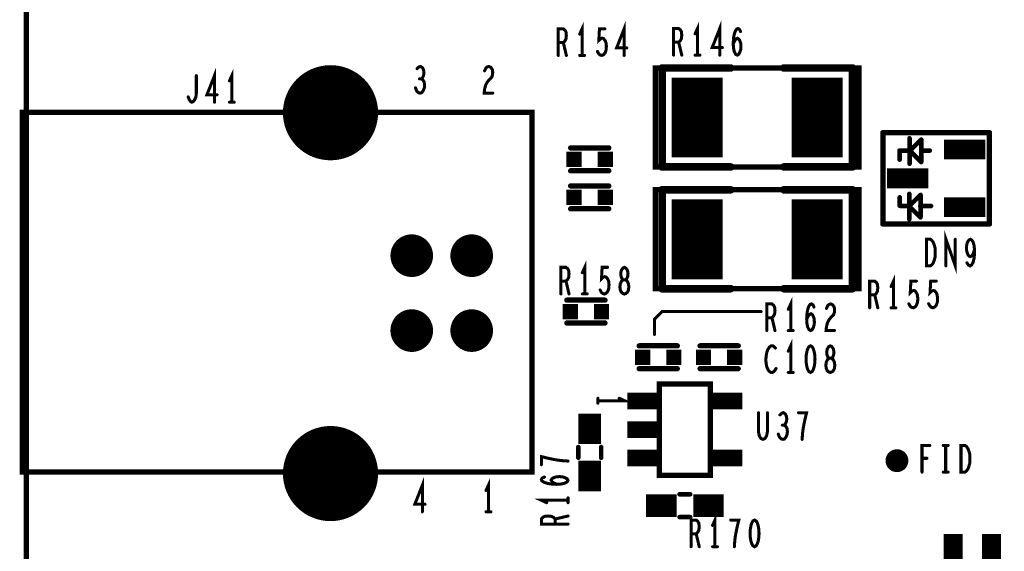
# Model space of a CAD drawing. Extents: x -0.18 to 8.86, y -3.29 to 6.3.
# Tile 4 of 69: x -0.01 to 1.28, y 0.94 to 1.63. Entities that reach past the tile are written whole.
import ezdxf

# ---------------------------------------------------------------- set-up
doc = ezdxf.new("R2010")
doc.units = 0
doc.layers.get('0').update_dxf_attribs({"color": 3, "linetype": 'CONTINUOUS'})

# ---------------------------------------------------------------- blocks, each defined once
blk = doc.blocks.new('PAD_S1')
at = {"const_width": 1}
blk.add_lwpolyline([(-0.5, 0), (0.5, 0)], dxfattribs=at)
blk = doc.blocks.new('PAD_R1')
at = {"const_width": 0.5}
blk.add_lwpolyline([(0.25, 0, 1), (-0.25, 0, 1)], format="xyb", close=True, dxfattribs=at)

msp = doc.modelspace()

# ---------------------------------------------------------------- linework, layer by layer
for points, const_width in [([(0, 0), (0, 6.29921), (8.85827, 6.29921), (8.85827, 0)], 0.007), ([(0.82614, 1.44), (0.82614, 1.57), (1.09386, 1.57), (1.09386, 1.44)], 0.007), ([(0.39996, 1.51161), (-0.00515, 1.51161), (-0.00515, 1.03917), (0.66414, 1.03917), (0.66414, 1.51161), (0.39996, 1.51161), (-0.00515, 1.51161), (-0.00515, 1.03917), (0.66414, 1.03917), (0.66414, 1.51161)], 0.007), ([(0.82614, 1.28), (0.82614, 1.41), (1.09386, 1.41), (1.09386, 1.28)], 0.007), ([(1.18213, 1.31), (1.18213, 1.345), (1.18747, 1.345), (1.1896, 1.34325), (1.1912, 1.34092), (1.19253, 1.33742), (1.1936, 1.33333), (1.19387, 1.3275), (1.1936, 1.32167), (1.19253, 1.31758), (1.1912, 1.31408), (1.1896, 1.31175), (1.18747, 1.31)], 0.004), ([(0.7855, 1.27313), (0.78737, 1.27371), (0.7895, 1.27546), (0.79083, 1.27838), (0.79137, 1.28246), (0.79083, 1.28655), (0.78923, 1.29005), (0.78683, 1.2918), (0.78417, 1.2918), (0.78257, 1.29296), (0.78123, 1.29588), (0.7807, 1.29996), (0.7815, 1.30405), (0.78337, 1.30696), (0.7855, 1.30813), (0.78763, 1.30696), (0.7895, 1.30405), (0.7903, 1.29996), (0.78977, 1.29588), (0.78843, 1.29296), (0.78683, 1.2918), (0.78417, 1.2918), (0.78177, 1.29005), (0.78017, 1.28655), (0.77963, 1.28246), (0.78017, 1.27838), (0.7815, 1.27546), (0.78363, 1.27371)], 0.004), ([(1.03, 1.205), (1.02787, 1.20383), (1.02627, 1.20092), (1.0252, 1.19742), (1.0244, 1.19275), (1.02413, 1.1875), (1.0244, 1.18225), (1.0252, 1.17758), (1.02627, 1.17408), (1.02787, 1.17117), (1.03, 1.17), (1.03213, 1.17117), (1.03373, 1.17408), (1.0348, 1.17758), (1.0356, 1.18225), (1.03587, 1.1875), (1.0356, 1.19275), (1.0348, 1.19742), (1.03373, 1.20092), (1.03213, 1.20383)], 0.004), ([(1.056, 1.17), (1.05787, 1.17058), (1.06, 1.17233), (1.06133, 1.17525), (1.06187, 1.17933), (1.06133, 1.18342), (1.05973, 1.18692), (1.05733, 1.18867), (1.05467, 1.18867), (1.05307, 1.18983), (1.05173, 1.19275), (1.0512, 1.19683), (1.052, 1.20092), (1.05387, 1.20383), (1.056, 1.205), (1.05813, 1.20383), (1.06, 1.20092), (1.0608, 1.19683), (1.06027, 1.19275), (1.05893, 1.18983), (1.05733, 1.18867), (1.05467, 1.18867), (1.05227, 1.18692), (1.05067, 1.18342), (1.05013, 1.17933), (1.05067, 1.17525), (1.052, 1.17233), (1.05413, 1.17058)], 0.004), ([(0.8984, 1.155), (0.8316, 1.155), (0.8316, 1.035), (0.8984, 1.035), (0.8984, 1.155), (0.8316, 1.155), (0.8316, 1.035), (0.8984, 1.035)], 0.007), ([(1.22763, 1.03913), (1.22763, 1.07413), (1.23297, 1.07413), (1.2351, 1.07238), (1.2367, 1.07005), (1.23803, 1.06655), (1.2391, 1.06246), (1.23937, 1.05663), (1.2391, 1.0508), (1.23803, 1.04671), (1.2367, 1.04321), (1.2351, 1.04088), (1.23297, 1.03913)], 0.004), ([(0.9565, 0.97613), (0.95437, 0.97496), (0.95277, 0.97205), (0.9517, 0.96855), (0.9509, 0.96388), (0.95063, 0.95863), (0.9509, 0.95338), (0.9517, 0.94871), (0.95277, 0.94521), (0.95437, 0.9423), (0.9565, 0.94113), (0.95863, 0.9423), (0.96023, 0.94521), (0.9613, 0.94871), (0.9621, 0.95338), (0.96237, 0.95863), (0.9621, 0.96388), (0.9613, 0.96855), (0.96023, 0.97205), (0.95863, 0.97496)], 0.004)]:
    msp.add_lwpolyline(points, close=True, dxfattribs=dict(const_width=const_width))
for points, const_width in [([(0.73, 1.5865), (0.73, 1.6215), (0.7268, 1.6145)], 0.004), ([(0.7852, 1.5865), (0.7852, 1.6215), (0.77533, 1.59642), (0.78867, 1.59642)], 0.004), ([(0.88155, 1.58686), (0.88155, 1.62186), (0.87835, 1.61486)], 0.004), ([(0.91075, 1.58686), (0.91075, 1.62186), (0.90088, 1.59677), (0.91422, 1.59677)], 0.004), ([(0.69867, 1.5865), (0.69867, 1.6215), (0.70533, 1.6215), (0.70747, 1.61975), (0.7088, 1.61742), (0.70933, 1.61275), (0.7088, 1.60808), (0.7072, 1.60517), (0.70533, 1.60342), (0.69867, 1.60342)], 0.004), ([(0.75013, 1.59175), (0.75173, 1.58883), (0.7536, 1.58708), (0.756, 1.5865), (0.7584, 1.58767), (0.76027, 1.59), (0.7616, 1.59408), (0.76187, 1.59875), (0.76133, 1.60342), (0.76, 1.60633), (0.75813, 1.60867), (0.75627, 1.60925), (0.7544, 1.60867), (0.752, 1.60633), (0.7528, 1.6215), (0.76, 1.6215)], 0.004), ([(0.85022, 1.58686), (0.85022, 1.62186), (0.85688, 1.62186), (0.85902, 1.62011), (0.86035, 1.61777), (0.86088, 1.61311), (0.86035, 1.60844), (0.85875, 1.60552), (0.85688, 1.60377), (0.85022, 1.60377)], 0.004), ([(0.92848, 1.60144), (0.93035, 1.60552), (0.93195, 1.60786), (0.93408, 1.60902), (0.93595, 1.60786), (0.93728, 1.60552), (0.93835, 1.60202), (0.93862, 1.59794), (0.93835, 1.59444), (0.93728, 1.59094), (0.93568, 1.58802), (0.93382, 1.58686), (0.93168, 1.58802), (0.92982, 1.59152), (0.92875, 1.59677), (0.92848, 1.60261), (0.92902, 1.61019), (0.92982, 1.61428), (0.93115, 1.61836), (0.93302, 1.62127), (0.93488, 1.62186), (0.93675, 1.62069), (0.93808, 1.61777)], 0.004), ([(0.70533, 1.60342), (0.70933, 1.5865)], 0.004), ([(0.85688, 1.60377), (0.86088, 1.58686)], 0.004), ([(0.88126, 1.4525), (0.88126, 1.5575)], 0.067), ([(1.03874, 1.4525), (1.03874, 1.5575)], 0.067), ([(0.7268, 1.5865), (0.7332, 1.5865)], 0.004), ([(0.87835, 1.58686), (0.88475, 1.58686)], 0.004), ([(0.2472, 1.525), (0.2472, 1.56), (0.23733, 1.53492), (0.25067, 1.53492)], 0.004), ([(0.27, 1.525), (0.27, 1.56), (0.2668, 1.553)], 0.004), ([(0.51887, 1.55567), (0.52047, 1.55742), (0.5218, 1.56033), (0.52233, 1.56383), (0.5218, 1.56733), (0.52047, 1.57025), (0.51807, 1.572), (0.51567, 1.57142), (0.51327, 1.56908)], 0.004), ([(0.60193, 1.56617), (0.60353, 1.56967), (0.6054, 1.57142), (0.60753, 1.572), (0.6102, 1.57083), (0.61207, 1.56792), (0.6126, 1.56442), (0.61233, 1.56092), (0.61127, 1.558), (0.60593, 1.55217), (0.60353, 1.54808), (0.60193, 1.54225), (0.6014, 1.537), (0.6126, 1.537)], 0.004), ([(0.835, 1.57), (0.835, 1.44)], 0.01), ([(0.925, 1.57), (0.835, 1.57)], 0.01), ([(1.085, 1.57), (0.995, 1.57)], 0.01), ([(1.085, 1.44), (1.085, 1.57)], 0.01), ([(0.21267, 1.532), (0.214, 1.5285), (0.2156, 1.52617), (0.21747, 1.525), (0.2196, 1.52617), (0.2212, 1.5285), (0.2228, 1.532), (0.22333, 1.53667), (0.22333, 1.56)], 0.004), ([(0.51113, 1.544), (0.51273, 1.53992), (0.51487, 1.53758), (0.51727, 1.537), (0.5194, 1.53758), (0.52153, 1.5405), (0.52287, 1.544), (0.52313, 1.5475), (0.5226, 1.55158), (0.52073, 1.5545), (0.51887, 1.55567), (0.51647, 1.55567)], 0.004), ([(0.2668, 1.525), (0.2732, 1.525)], 0.004), ([(1.125, 1.485), (1.265, 1.485)], 0.007), ([(1.125, 1.365), (1.125, 1.485)], 0.007), ([(1.125, 1.365), (1.125, 1.485)], 0.007), ([(1.125, 1.485), (1.265, 1.485)], 0.007), ([(1.265, 1.485), (1.265, 1.365)], 0.007), ([(1.265, 1.485), (1.265, 1.365)], 0.007), ([(1.16008, 1.44443), (1.16008, 1.47766)], 0.006), ([(1.16008, 1.44417), (1.16008, 1.4774)], 0.006), ([(1.16052, 1.46123), (1.17524, 1.47595)], 0.006), ([(1.16052, 1.46123), (1.17524, 1.47595)], 0.006), ([(1.17548, 1.4468), (1.17548, 1.4759)], 0.006), ([(1.17548, 1.4468), (1.17548, 1.4759)], 0.006), ([(1.2054, 1.4628), (1.2594, 1.4628)], 0.026), ([(0.715, 1.465), (0.765, 1.465)], 0.007), ([(0.715, 1.465), (0.765, 1.465)], 0.007), ([(1.16099, 1.46146), (1.14684, 1.46146)], 0.006), ([(1.16099, 1.46146), (1.14684, 1.46146)], 0.006), ([(1.14711, 1.44957), (1.14711, 1.46075)], 0.006), ([(1.14711, 1.44957), (1.14711, 1.46075)], 0.006), ([(1.17541, 1.44634), (1.16052, 1.46123)], 0.006), ([(1.17541, 1.44634), (1.16052, 1.46123)], 0.006), ([(1.17548, 1.46146), (1.18666, 1.46146)], 0.006), ([(1.17548, 1.46146), (1.18666, 1.46146)], 0.006), ([(0.715, 1.435), (0.765, 1.435)], 0.007), ([(0.715, 1.435), (0.765, 1.435)], 0.007), ([(0.835, 1.44), (0.925, 1.44)], 0.01), ([(0.995, 1.44), (1.085, 1.44)], 0.01), ([(1.1306, 1.425), (1.1846, 1.425)], 0.026), ([(0.88126, 1.2925), (0.88126, 1.3975)], 0.067), ([(1.03874, 1.2925), (1.03874, 1.3975)], 0.067), ([(0.715, 1.415), (0.765, 1.415)], 0.007), ([(0.715, 1.415), (0.765, 1.415)], 0.007), ([(0.835, 1.41), (0.835, 1.28)], 0.01), ([(0.925, 1.41), (0.835, 1.41)], 0.01), ([(1.085, 1.41), (0.995, 1.41)], 0.01), ([(1.085, 1.28), (1.085, 1.41)], 0.01), ([(1.14717, 1.40013), (1.14717, 1.38895)], 0.006), ([(1.14717, 1.40013), (1.14717, 1.38895)], 0.006), ([(1.1745, 1.40333), (1.15961, 1.38844)], 0.006), ([(1.1745, 1.40333), (1.15961, 1.38844)], 0.006), ([(1.15972, 1.37134), (1.15972, 1.40457)], 0.006), ([(1.15972, 1.37134), (1.15972, 1.40457)], 0.006), ([(1.1745, 1.37423), (1.1745, 1.40333)], 0.006), ([(1.1745, 1.37423), (1.1745, 1.40333)], 0.006), ([(1.2054, 1.3872), (1.2594, 1.3872)], 0.026), ([(0.715, 1.385), (0.765, 1.385)], 0.007), ([(0.715, 1.385), (0.765, 1.385)], 0.007), ([(1.15967, 1.38863), (1.14849, 1.38863)], 0.006), ([(1.15967, 1.38863), (1.14849, 1.38863)], 0.006), ([(1.15961, 1.38844), (1.17433, 1.37372)], 0.006), ([(1.15961, 1.38844), (1.17433, 1.37372)], 0.006), ([(1.17416, 1.38863), (1.18831, 1.38863)], 0.006), ([(1.17416, 1.38863), (1.18831, 1.38863)], 0.006), ([(1.265, 1.365), (1.125, 1.365)], 0.007), ([(1.265, 1.365), (1.125, 1.365)], 0.007), ([(1.20787, 1.31), (1.20787, 1.345), (1.22013, 1.31), (1.22013, 1.345)], 0.004), ([(1.23547, 1.31408), (1.23733, 1.31117), (1.23947, 1.31), (1.2416, 1.31117), (1.24347, 1.31467), (1.2448, 1.31992), (1.24533, 1.32517), (1.24533, 1.33158), (1.2448, 1.33683), (1.24347, 1.3415), (1.24187, 1.34383), (1.24, 1.345), (1.23787, 1.34383), (1.23627, 1.3415), (1.2352, 1.338), (1.23467, 1.33333), (1.2352, 1.32925), (1.23653, 1.32517), (1.23813, 1.32283), (1.24, 1.32225), (1.24213, 1.32342), (1.24373, 1.32633), (1.24533, 1.33158)], 0.004), ([(0.70217, 1.27313), (0.70217, 1.30813), (0.70883, 1.30813), (0.71097, 1.30638), (0.7123, 1.30405), (0.71283, 1.29938), (0.7123, 1.29471), (0.7107, 1.2918), (0.70883, 1.29005), (0.70217, 1.29005)], 0.004), ([(0.7335, 1.27313), (0.7335, 1.30813), (0.7303, 1.30113)], 0.004), ([(0.75363, 1.27838), (0.75523, 1.27546), (0.7571, 1.27371), (0.7595, 1.27313), (0.7619, 1.2743), (0.76377, 1.27663), (0.7651, 1.28071), (0.76537, 1.28538), (0.76483, 1.29005), (0.7635, 1.29296), (0.76163, 1.2953), (0.75977, 1.29588), (0.7579, 1.2953), (0.7555, 1.29296), (0.7563, 1.30813), (0.7635, 1.30813)], 0.004), ([(1.139, 1.255), (1.139, 1.29), (1.1358, 1.283)], 0.004), ([(0.70883, 1.29005), (0.71283, 1.27313)], 0.004), ([(0.835, 1.28), (0.925, 1.28)], 0.01), ([(0.995, 1.28), (1.085, 1.28)], 0.01), ([(1.10767, 1.255), (1.10767, 1.29), (1.11433, 1.29), (1.11647, 1.28825), (1.1178, 1.28592), (1.11833, 1.28125), (1.1178, 1.27658), (1.1162, 1.27367), (1.11433, 1.27192), (1.10767, 1.27192)], 0.004), ([(1.15913, 1.26025), (1.16073, 1.25733), (1.1626, 1.25558), (1.165, 1.255), (1.1674, 1.25617), (1.16927, 1.2585), (1.1706, 1.26258), (1.17087, 1.26725), (1.17033, 1.27192), (1.169, 1.27483), (1.16713, 1.27717), (1.16527, 1.27775), (1.1634, 1.27717), (1.161, 1.27483), (1.1618, 1.29), (1.169, 1.29)], 0.004), ([(1.18513, 1.26025), (1.18673, 1.25733), (1.1886, 1.25558), (1.191, 1.255), (1.1934, 1.25617), (1.19527, 1.2585), (1.1966, 1.26258), (1.19687, 1.26725), (1.19633, 1.27192), (1.195, 1.27483), (1.19313, 1.27717), (1.19127, 1.27775), (1.1894, 1.27717), (1.187, 1.27483), (1.1878, 1.29), (1.195, 1.29)], 0.004), ([(0.71, 1.265), (0.76, 1.265)], 0.007), ([(0.71, 1.265), (0.76, 1.265)], 0.007), ([(0.7303, 1.27313), (0.7367, 1.27313)], 0.004), ([(1.004, 1.225), (1.004, 1.26), (1.0008, 1.253)], 0.004), ([(1.11433, 1.27192), (1.11833, 1.255)], 0.004), ([(0.97267, 1.225), (0.97267, 1.26), (0.97933, 1.26), (0.98147, 1.25825), (0.9828, 1.25592), (0.98333, 1.25125), (0.9828, 1.24658), (0.9812, 1.24367), (0.97933, 1.24192), (0.97267, 1.24192)], 0.004), ([(1.02493, 1.23958), (1.0268, 1.24367), (1.0284, 1.246), (1.03053, 1.24717), (1.0324, 1.246), (1.03373, 1.24367), (1.0348, 1.24017), (1.03507, 1.23608), (1.0348, 1.23258), (1.03373, 1.22908), (1.03213, 1.22617), (1.03027, 1.225), (1.02813, 1.22617), (1.02627, 1.22967), (1.0252, 1.23492), (1.02493, 1.24075), (1.02547, 1.24833), (1.02627, 1.25242), (1.0276, 1.2565), (1.02947, 1.25942), (1.03133, 1.26), (1.0332, 1.25883), (1.03453, 1.25592)], 0.004), ([(1.05093, 1.25417), (1.05253, 1.25767), (1.0544, 1.25942), (1.05653, 1.26), (1.0592, 1.25883), (1.06107, 1.25592), (1.0616, 1.25242), (1.06133, 1.24892), (1.06027, 1.246), (1.05493, 1.24017), (1.05253, 1.23608), (1.05093, 1.23025), (1.0504, 1.225), (1.0616, 1.225)], 0.004), ([(1.1358, 1.255), (1.1422, 1.255)], 0.004), ([(0.965, 1.25), (0.835, 1.25), (0.825, 1.24), (0.825, 1.22)], 0.004), ([(0.97933, 1.24192), (0.98333, 1.225)], 0.004), ([(0.71, 1.235), (0.76, 1.235)], 0.007), ([(0.71, 1.235), (0.76, 1.235)], 0.007), ([(1.0008, 1.225), (1.0072, 1.225)], 0.004), ([(0.805, 1.205), (0.855, 1.205)], 0.007), ([(0.805, 1.205), (0.855, 1.205)], 0.007), ([(0.935, 1.205), (0.885, 1.205)], 0.007), ([(0.935, 1.205), (0.885, 1.205)], 0.007), ([(0.98387, 1.20208), (0.98227, 1.20383), (0.9804, 1.205), (0.97827, 1.205), (0.97587, 1.20325), (0.974, 1.20033), (0.97267, 1.19683), (0.9716, 1.191), (0.97133, 1.18575), (0.97187, 1.1805), (0.97267, 1.177), (0.97427, 1.1735), (0.97613, 1.17117), (0.978, 1.17), (0.97987, 1.17), (0.98173, 1.17117), (0.98333, 1.17292), (0.98467, 1.17525)], 0.004), ([(1.004, 1.17), (1.004, 1.205), (1.0008, 1.198)], 0.004), ([(0.805, 1.175), (0.855, 1.175)], 0.007), ([(0.805, 1.175), (0.855, 1.175)], 0.007), ([(0.935, 1.175), (0.885, 1.175)], 0.007), ([(0.935, 1.175), (0.885, 1.175)], 0.007), ([(1.0008, 1.17), (1.0072, 1.17)], 0.004), ([(0.75077, 1.13289), (0.78577, 1.13289), (0.77877, 1.13609)], 0.004), ([(0.75077, 1.13609), (0.75077, 1.12969)], 0.004), ([(0.78935, 1.1324), (0.83435, 1.1324)], 0.022), ([(0.89565, 1.1324), (0.94065, 1.1324)], 0.022), ([(0.74, 1.076), (0.74, 1.116)], 0.03), ([(0.96163, 1.11713), (0.96163, 1.09205), (0.9627, 1.0868), (0.96483, 1.0833), (0.9675, 1.08213), (0.97017, 1.0833), (0.9723, 1.0868), (0.97337, 1.09205), (0.97337, 1.11713)], 0.004), ([(0.99537, 1.1008), (0.99697, 1.10255), (0.9983, 1.10546), (0.99883, 1.10896), (0.9983, 1.11246), (0.99697, 1.11538), (0.99457, 1.11713), (0.99217, 1.11655), (0.98977, 1.11421)], 0.004), ([(1.01897, 1.08213), (1.0195, 1.08971), (1.0203, 1.09613), (1.02137, 1.10196), (1.0227, 1.10838), (1.02483, 1.11713), (1.01417, 1.11713)], 0.004), ([(0.78935, 1.095), (0.83435, 1.095)], 0.022), ([(0.98763, 1.08913), (0.98923, 1.08505), (0.99137, 1.08271), (0.99377, 1.08213), (0.9959, 1.08271), (0.99803, 1.08563), (0.99937, 1.08913), (0.99963, 1.09263), (0.9991, 1.09671), (0.99723, 1.09963), (0.99537, 1.1008), (0.99297, 1.1008)], 0.004), ([(0.725, 1.058), (0.725, 1.072)], 0.006), ([(0.725, 1.058), (0.725, 1.072)], 0.006), ([(0.755, 1.058), (0.755, 1.072)], 0.006), ([(0.755, 1.058), (0.755, 1.072)], 0.006), ([(1.17643, 1.03913), (1.17643, 1.07413), (1.18657, 1.07413)], 0.004), ([(1.2043, 1.07413), (1.2107, 1.07413)], 0.004), ([(1.2075, 1.07413), (1.2075, 1.03913)], 0.004), ([(0.7115, 1.0536), (0.70392, 1.05413), (0.6975, 1.05493), (0.69167, 1.056), (0.68525, 1.05733), (0.6765, 1.05946), (0.6765, 1.0488)], 0.004), ([(0.74, 1.014), (0.74, 1.054)], 0.03), ([(0.78935, 1.0576), (0.83435, 1.0576)], 0.022), ([(0.89565, 1.0576), (0.94065, 1.0576)], 0.022), ([(1.18283, 1.05721), (1.17643, 1.05721)], 0.004), ([(0.69692, 1.02306), (0.69283, 1.02493), (0.6905, 1.02653), (0.68933, 1.02866), (0.6905, 1.03053), (0.69283, 1.03186), (0.69633, 1.03293), (0.70042, 1.0332), (0.70392, 1.03293), (0.70742, 1.03186), (0.71033, 1.03026), (0.7115, 1.0284), (0.71033, 1.02626), (0.70683, 1.0244), (0.70158, 1.02333), (0.69575, 1.02306), (0.68817, 1.0236), (0.68408, 1.0244), (0.68, 1.02573), (0.67708, 1.0276), (0.6765, 1.02946), (0.67767, 1.03133), (0.68058, 1.03266)], 0.004), ([(1.2043, 1.03913), (1.2107, 1.03913)], 0.004), ([(0.5202, 0.987), (0.5202, 1.022), (0.51033, 0.99692), (0.52367, 0.99692)], 0.004), ([(0.607, 0.987), (0.607, 1.022), (0.6038, 1.015)], 0.004), ([(0.814, 0.995), (0.854, 0.995)], 0.03), ([(0.872, 1.01), (0.858, 1.01)], 0.006), ([(0.872, 1.01), (0.858, 1.01)], 0.006), ([(0.876, 0.995), (0.916, 0.995)], 0.03), ([(0.7115, 1.00213), (0.6765, 1.00213), (0.6835, 0.99893)], 0.004), ([(0.7115, 0.99893), (0.7115, 1.00533)], 0.004), ([(0.6038, 0.987), (0.6102, 0.987)], 0.004), ([(0.7115, 0.9708), (0.6765, 0.9708), (0.6765, 0.97746), (0.67825, 0.9796), (0.68058, 0.98093), (0.68525, 0.98146), (0.68992, 0.98093), (0.69283, 0.97933), (0.69458, 0.97746), (0.69458, 0.9708)], 0.004), ([(0.69458, 0.97746), (0.7115, 0.98146)], 0.004), ([(0.872, 0.98), (0.858, 0.98)], 0.006), ([(0.872, 0.98), (0.858, 0.98)], 0.006), ([(0.9045, 0.94113), (0.9045, 0.97613), (0.9013, 0.96913)], 0.004), ([(0.87317, 0.94113), (0.87317, 0.97613), (0.87983, 0.97613), (0.88197, 0.97438), (0.8833, 0.97205), (0.88383, 0.96738), (0.8833, 0.96271), (0.8817, 0.9598), (0.87983, 0.95805), (0.87317, 0.95805)], 0.004), ([(0.92997, 0.94113), (0.9305, 0.94871), (0.9313, 0.95513), (0.93237, 0.96096), (0.9337, 0.96738), (0.93583, 0.97613), (0.92517, 0.97613)], 0.004), ([(1.2175, 0.878), (1.2175, 0.958)], 0.025), ([(1.2675, 0.878), (1.2675, 0.958)], 0.025), ([(0.87983, 0.95805), (0.88383, 0.94113)], 0.004), ([(0.9013, 0.94113), (0.9077, 0.94113)], 0.004)]:
    msp.add_lwpolyline(points, dxfattribs=dict(const_width=const_width))

# ---------------------------------------------------------------- block references
for name, p, xscale, yscale in [('PAD_R1', (0.7268, 1.6145), 0.004, 0.004), ('PAD_R1', (0.76, 1.6215), 0.004, 0.004), ('PAD_R1', (0.87835, 1.61486), 0.004, 0.004), ('PAD_R1', (0.93808, 1.61777), 0.004, 0.004), ('PAD_R1', (0.69867, 1.60342), 0.004, 0.004), ('PAD_R1', (0.70533, 1.60342), 0.004, 0.004), ('PAD_R1', (0.85022, 1.60377), 0.004, 0.004), ('PAD_R1', (0.85688, 1.60377), 0.004, 0.004), ('PAD_R1', (0.75013, 1.59175), 0.004, 0.004), ('PAD_R1', (0.78867, 1.59642), 0.004, 0.004), ('PAD_R1', (0.91422, 1.59677), 0.004, 0.004), ('PAD_R1', (0.92848, 1.60144), 0.004, 0.004), ('PAD_R1', (0.69867, 1.5865), 0.004, 0.004), ('PAD_R1', (0.70933, 1.5865), 0.004, 0.004), ('PAD_R1', (0.7268, 1.5865), 0.004, 0.004), ('PAD_R1', (0.73, 1.5865), 0.004, 0.004), ('PAD_R1', (0.7332, 1.5865), 0.004, 0.004), ('PAD_R1', (0.7852, 1.5865), 0.004, 0.004), ('PAD_R1', (0.85022, 1.58686), 0.004, 0.004), ('PAD_R1', (0.86088, 1.58686), 0.004, 0.004), ('PAD_R1', (0.87835, 1.58686), 0.004, 0.004), ('PAD_R1', (0.88155, 1.58686), 0.004, 0.004), ('PAD_R1', (0.88475, 1.58686), 0.004, 0.004), ('PAD_R1', (0.91075, 1.58686), 0.004, 0.004), ('PAD_R1', (0.39957, 1.51122), 0.125, 0.125), ('PAD_R1', (0.51327, 1.56908), 0.004, 0.004), ('PAD_R1', (0.60193, 1.56617), 0.004, 0.004), ('PAD_R1', (0.835, 1.57), 0.01, 0.01), ('PAD_R1', (0.835, 1.57), 0.01, 0.01), ('PAD_R1', (0.925, 1.57), 0.01, 0.01), ('PAD_R1', (0.995, 1.57), 0.01, 0.01), ('PAD_R1', (1.085, 1.57), 0.01, 0.01), ('PAD_R1', (1.085, 1.57), 0.01, 0.01), ('PAD_R1', (0.22333, 1.56), 0.004, 0.004), ('PAD_R1', (0.2668, 1.553), 0.004, 0.004), ('PAD_R1', (0.51647, 1.55567), 0.004, 0.004), ('PAD_R1', (0.51887, 1.55567), 0.004, 0.004), ('PAD_R1', (0.51113, 1.544), 0.004, 0.004), ('PAD_R1', (0.6126, 1.537), 0.004, 0.004), ('PAD_R1', (0.21267, 1.532), 0.004, 0.004), ('PAD_R1', (0.2472, 1.525), 0.004, 0.004), ('PAD_R1', (0.25067, 1.53492), 0.004, 0.004), ('PAD_R1', (0.2668, 1.525), 0.004, 0.004), ('PAD_R1', (0.27, 1.525), 0.004, 0.004), ('PAD_R1', (0.2732, 1.525), 0.004, 0.004), ('PAD_R1', (1.125, 1.485), 0.007, 0.007), ('PAD_R1', (1.125, 1.485), 0.007, 0.007), ('PAD_R1', (1.125, 1.485), 0.007, 0.007), ('PAD_R1', (1.125, 1.485), 0.007, 0.007), ('PAD_R1', (1.265, 1.485), 0.007, 0.007), ('PAD_R1', (1.265, 1.485), 0.007, 0.007), ('PAD_R1', (1.265, 1.485), 0.007, 0.007), ('PAD_R1', (1.265, 1.485), 0.007, 0.007), ('PAD_R1', (1.16008, 1.47766), 0.006, 0.006), ('PAD_R1', (1.16008, 1.4774), 0.006, 0.006), ('PAD_R1', (1.17524, 1.47595), 0.006, 0.006), ('PAD_R1', (1.17524, 1.47595), 0.006, 0.006), ('PAD_R1', (1.17548, 1.4759), 0.006, 0.006), ('PAD_R1', (1.17548, 1.4759), 0.006, 0.006), ('PAD_R1', (0.715, 1.465), 0.007, 0.007), ('PAD_R1', (0.715, 1.465), 0.007, 0.007), ('PAD_R1', (0.765, 1.465), 0.007, 0.007), ('PAD_R1', (0.765, 1.465), 0.007, 0.007), ('PAD_R1', (1.14684, 1.46146), 0.006, 0.006), ('PAD_R1', (1.14684, 1.46146), 0.006, 0.006), ('PAD_R1', (1.14711, 1.46075), 0.006, 0.006), ('PAD_R1', (1.14711, 1.46075), 0.006, 0.006), ('PAD_R1', (1.16052, 1.46123), 0.006, 0.006), ('PAD_R1', (1.16052, 1.46123), 0.006, 0.006), ('PAD_R1', (1.16052, 1.46123), 0.006, 0.006), ('PAD_R1', (1.16052, 1.46123), 0.006, 0.006), ('PAD_R1', (1.16099, 1.46146), 0.006, 0.006), ('PAD_R1', (1.16099, 1.46146), 0.006, 0.006), ('PAD_R1', (1.17548, 1.46146), 0.006, 0.006), ('PAD_R1', (1.17548, 1.46146), 0.006, 0.006), ('PAD_R1', (1.18666, 1.46146), 0.006, 0.006), ('PAD_R1', (1.18666, 1.46146), 0.006, 0.006), ('PAD_S1', (0.7195, 1.45), 0.02, 0.02), ('PAD_S1', (0.7605, 1.45), 0.02, 0.02), ('PAD_R1', (1.14711, 1.44957), 0.006, 0.006), ('PAD_R1', (1.14711, 1.44957), 0.006, 0.006), ('PAD_R1', (1.17541, 1.44634), 0.006, 0.006), ('PAD_R1', (1.17541, 1.44634), 0.006, 0.006), ('PAD_R1', (1.17548, 1.4468), 0.006, 0.006), ('PAD_R1', (1.17548, 1.4468), 0.006, 0.006), ('PAD_R1', (0.715, 1.435), 0.007, 0.007), ('PAD_R1', (0.715, 1.435), 0.007, 0.007), ('PAD_R1', (0.765, 1.435), 0.007, 0.007), ('PAD_R1', (0.765, 1.435), 0.007, 0.007), ('PAD_R1', (0.835, 1.44), 0.01, 0.01), ('PAD_R1', (0.835, 1.44), 0.01, 0.01), ('PAD_R1', (0.925, 1.44), 0.01, 0.01), ('PAD_R1', (0.995, 1.44), 0.01, 0.01), ('PAD_R1', (1.085, 1.44), 0.01, 0.01), ('PAD_R1', (1.085, 1.44), 0.01, 0.01), ('PAD_R1', (1.16008, 1.44443), 0.006, 0.006), ('PAD_R1', (1.16008, 1.44417), 0.006, 0.006), ('PAD_S1', (0.7195, 1.4), 0.02, 0.02), ('PAD_R1', (0.715, 1.415), 0.007, 0.007), ('PAD_R1', (0.715, 1.415), 0.007, 0.007), ('PAD_S1', (0.7605, 1.4), 0.02, 0.02), ('PAD_R1', (0.765, 1.415), 0.007, 0.007), ('PAD_R1', (0.765, 1.415), 0.007, 0.007), ('PAD_R1', (0.835, 1.41), 0.01, 0.01), ('PAD_R1', (0.835, 1.41), 0.01, 0.01), ('PAD_R1', (0.925, 1.41), 0.01, 0.01), ('PAD_R1', (0.995, 1.41), 0.01, 0.01), ('PAD_R1', (1.085, 1.41), 0.01, 0.01), ('PAD_R1', (1.085, 1.41), 0.01, 0.01), ('PAD_R1', (1.14717, 1.40013), 0.006, 0.006), ('PAD_R1', (1.14717, 1.40013), 0.006, 0.006), ('PAD_R1', (1.15972, 1.40457), 0.006, 0.006), ('PAD_R1', (1.15972, 1.40457), 0.006, 0.006), ('PAD_R1', (1.1745, 1.40333), 0.006, 0.006), ('PAD_R1', (1.1745, 1.40333), 0.006, 0.006), ('PAD_R1', (1.1745, 1.40333), 0.006, 0.006), ('PAD_R1', (1.1745, 1.40333), 0.006, 0.006), ('PAD_R1', (0.715, 1.385), 0.007, 0.007), ('PAD_R1', (0.715, 1.385), 0.007, 0.007), ('PAD_R1', (0.765, 1.385), 0.007, 0.007), ('PAD_R1', (0.765, 1.385), 0.007, 0.007), ('PAD_R1', (1.14717, 1.38895), 0.006, 0.006), ('PAD_R1', (1.14717, 1.38895), 0.006, 0.006), ('PAD_R1', (1.14849, 1.38863), 0.006, 0.006), ('PAD_R1', (1.14849, 1.38863), 0.006, 0.006), ('PAD_R1', (1.15961, 1.38844), 0.006, 0.006), ('PAD_R1', (1.15961, 1.38844), 0.006, 0.006), ('PAD_R1', (1.15961, 1.38844), 0.006, 0.006), ('PAD_R1', (1.15961, 1.38844), 0.006, 0.006), ('PAD_R1', (1.15967, 1.38863), 0.006, 0.006), ('PAD_R1', (1.15967, 1.38863), 0.006, 0.006), ('PAD_R1', (1.17416, 1.38863), 0.006, 0.006), ('PAD_R1', (1.17416, 1.38863), 0.006, 0.006), ('PAD_R1', (1.18831, 1.38863), 0.006, 0.006), ('PAD_R1', (1.18831, 1.38863), 0.006, 0.006), ('PAD_R1', (1.15972, 1.37134), 0.006, 0.006), ('PAD_R1', (1.15972, 1.37134), 0.006, 0.006), ('PAD_R1', (1.17433, 1.37372), 0.006, 0.006), ('PAD_R1', (1.17433, 1.37372), 0.006, 0.006), ('PAD_R1', (1.1745, 1.37423), 0.006, 0.006), ('PAD_R1', (1.1745, 1.37423), 0.006, 0.006), ('PAD_R1', (1.125, 1.365), 0.007, 0.007), ('PAD_R1', (1.125, 1.365), 0.007, 0.007), ('PAD_R1', (1.125, 1.365), 0.007, 0.007), ('PAD_R1', (1.125, 1.365), 0.007, 0.007), ('PAD_R1', (1.265, 1.365), 0.007, 0.007), ('PAD_R1', (1.265, 1.365), 0.007, 0.007), ('PAD_R1', (1.265, 1.365), 0.007, 0.007), ('PAD_R1', (1.265, 1.365), 0.007, 0.007), ('PAD_R1', (0.50626, 1.32343), 0.056, 0.056), ('PAD_R1', (0.585, 1.32343), 0.056, 0.056), ('PAD_R1', (1.22013, 1.345), 0.004, 0.004), ('PAD_R1', (1.24533, 1.33158), 0.004, 0.004), ('PAD_R1', (0.7635, 1.30813), 0.004, 0.004), ('PAD_R1', (1.20787, 1.31), 0.004, 0.004), ('PAD_R1', (1.23547, 1.31408), 0.004, 0.004), ('PAD_R1', (0.7303, 1.30113), 0.004, 0.004), ('PAD_R1', (0.70217, 1.29005), 0.004, 0.004), ('PAD_R1', (0.70883, 1.29005), 0.004, 0.004), ('PAD_R1', (0.75363, 1.27838), 0.004, 0.004), ('PAD_R1', (0.835, 1.28), 0.01, 0.01), ('PAD_R1', (0.835, 1.28), 0.01, 0.01), ('PAD_R1', (0.925, 1.28), 0.01, 0.01), ('PAD_R1', (0.995, 1.28), 0.01, 0.01), ('PAD_R1', (1.085, 1.28), 0.01, 0.01), ('PAD_R1', (1.085, 1.28), 0.01, 0.01), ('PAD_R1', (1.1358, 1.283), 0.004, 0.004), ('PAD_R1', (1.169, 1.29), 0.004, 0.004), ('PAD_R1', (1.195, 1.29), 0.004, 0.004), ('PAD_R1', (0.70217, 1.27313), 0.004, 0.004), ('PAD_R1', (0.71, 1.265), 0.007, 0.007), ('PAD_R1', (0.71, 1.265), 0.007, 0.007), ('PAD_R1', (0.71283, 1.27313), 0.004, 0.004), ('PAD_R1', (0.7303, 1.27313), 0.004, 0.004), ('PAD_R1', (0.7335, 1.27313), 0.004, 0.004), ('PAD_R1', (0.7367, 1.27313), 0.004, 0.004), ('PAD_R1', (0.76, 1.265), 0.007, 0.007), ('PAD_R1', (0.76, 1.265), 0.007, 0.007), ('PAD_R1', (1.10767, 1.27192), 0.004, 0.004), ('PAD_R1', (1.11433, 1.27192), 0.004, 0.004), ('PAD_S1', (0.7145, 1.25), 0.02, 0.02), ('PAD_S1', (0.7555, 1.25), 0.02, 0.02), ('PAD_R1', (1.0008, 1.253), 0.004, 0.004), ('PAD_R1', (1.03453, 1.25592), 0.004, 0.004), ('PAD_R1', (1.05093, 1.25417), 0.004, 0.004), ('PAD_R1', (1.10767, 1.255), 0.004, 0.004), ('PAD_R1', (1.11833, 1.255), 0.004, 0.004), ('PAD_R1', (1.1358, 1.255), 0.004, 0.004), ('PAD_R1', (1.139, 1.255), 0.004, 0.004), ('PAD_R1', (1.1422, 1.255), 0.004, 0.004), ('PAD_R1', (1.15913, 1.26025), 0.004, 0.004), ('PAD_R1', (1.18513, 1.26025), 0.004, 0.004), ('PAD_R1', (0.50626, 1.225), 0.056, 0.056), ('PAD_R1', (0.585, 1.225), 0.056, 0.056), ('PAD_R1', (0.965, 1.25), 0.004, 0.004), ('PAD_R1', (0.97267, 1.24192), 0.004, 0.004), ('PAD_R1', (0.97933, 1.24192), 0.004, 0.004), ('PAD_R1', (1.02493, 1.23958), 0.004, 0.004), ('PAD_R1', (0.71, 1.235), 0.007, 0.007), ('PAD_R1', (0.71, 1.235), 0.007, 0.007), ('PAD_R1', (0.76, 1.235), 0.007, 0.007), ('PAD_R1', (0.76, 1.235), 0.007, 0.007), ('PAD_R1', (0.825, 1.22), 0.004, 0.004), ('PAD_R1', (0.97267, 1.225), 0.004, 0.004), ('PAD_R1', (0.98333, 1.225), 0.004, 0.004), ('PAD_R1', (1.0008, 1.225), 0.004, 0.004), ('PAD_R1', (1.004, 1.225), 0.004, 0.004), ('PAD_R1', (1.0072, 1.225), 0.004, 0.004), ('PAD_R1', (1.0616, 1.225), 0.004, 0.004), ('PAD_R1', (0.805, 1.205), 0.007, 0.007), ('PAD_R1', (0.805, 1.205), 0.007, 0.007), ('PAD_R1', (0.855, 1.205), 0.007, 0.007), ('PAD_R1', (0.855, 1.205), 0.007, 0.007), ('PAD_R1', (0.885, 1.205), 0.007, 0.007), ('PAD_R1', (0.885, 1.205), 0.007, 0.007), ('PAD_R1', (0.935, 1.205), 0.007, 0.007), ('PAD_R1', (0.935, 1.205), 0.007, 0.007), ('PAD_R1', (0.98387, 1.20208), 0.004, 0.004), ('PAD_S1', (0.8095, 1.19), 0.02, 0.02), ('PAD_S1', (0.8505, 1.19), 0.02, 0.02), ('PAD_S1', (0.8895, 1.19), 0.02, 0.02), ('PAD_S1', (0.9305, 1.19), 0.02, 0.02), ('PAD_R1', (1.0008, 1.198), 0.004, 0.004), ('PAD_R1', (0.805, 1.175), 0.007, 0.007), ('PAD_R1', (0.805, 1.175), 0.007, 0.007), ('PAD_R1', (0.855, 1.175), 0.007, 0.007), ('PAD_R1', (0.855, 1.175), 0.007, 0.007), ('PAD_R1', (0.885, 1.175), 0.007, 0.007), ('PAD_R1', (0.885, 1.175), 0.007, 0.007), ('PAD_R1', (0.935, 1.175), 0.007, 0.007), ('PAD_R1', (0.935, 1.175), 0.007, 0.007), ('PAD_R1', (0.98467, 1.17525), 0.004, 0.004), ('PAD_R1', (1.0008, 1.17), 0.004, 0.004), ('PAD_R1', (1.004, 1.17), 0.004, 0.004), ('PAD_R1', (1.0072, 1.17), 0.004, 0.004), ('PAD_R1', (0.75077, 1.13609), 0.004, 0.004), ('PAD_R1', (0.77877, 1.13609), 0.004, 0.004), ('PAD_R1', (0.75077, 1.13289), 0.004, 0.004), ('PAD_R1', (0.75077, 1.12969), 0.004, 0.004), ('PAD_R1', (0.96163, 1.11713), 0.004, 0.004), ('PAD_R1', (0.97337, 1.11713), 0.004, 0.004), ('PAD_R1', (0.98977, 1.11421), 0.004, 0.004), ('PAD_R1', (1.01417, 1.11713), 0.004, 0.004), ('PAD_R1', (0.39957, 1.0372), 0.125, 0.125), ('PAD_R1', (0.99297, 1.1008), 0.004, 0.004), ('PAD_R1', (0.99537, 1.1008), 0.004, 0.004), ('PAD_R1', (0.98763, 1.08913), 0.004, 0.004), ('PAD_R1', (0.725, 1.072), 0.006, 0.006), ('PAD_R1', (0.725, 1.072), 0.006, 0.006), ('PAD_R1', (0.755, 1.072), 0.006, 0.006), ('PAD_R1', (0.755, 1.072), 0.006, 0.006), ('PAD_R1', (1.01897, 1.08213), 0.004, 0.004), ('PAD_R1', (1.18657, 1.07413), 0.004, 0.004), ('PAD_R1', (1.2043, 1.07413), 0.004, 0.004), ('PAD_R1', (1.2075, 1.07413), 0.004, 0.004), ('PAD_R1', (1.2107, 1.07413), 0.004, 0.004), ('PAD_R1', (0.725, 1.058), 0.006, 0.006), ('PAD_R1', (0.725, 1.058), 0.006, 0.006), ('PAD_R1', (0.755, 1.058), 0.006, 0.006), ('PAD_R1', (0.755, 1.058), 0.006, 0.006), ('PAD_R1', (1.1435, 1.05413), 0.03, 0.03), ('PAD_R1', (0.6765, 1.0488), 0.004, 0.004), ('PAD_R1', (0.7115, 1.0536), 0.004, 0.004), ('PAD_R1', (1.17643, 1.05721), 0.004, 0.004), ('PAD_R1', (1.18283, 1.05721), 0.004, 0.004), ('PAD_R1', (0.68058, 1.03266), 0.004, 0.004), ('PAD_R1', (1.17643, 1.03913), 0.004, 0.004), ('PAD_R1', (1.2043, 1.03913), 0.004, 0.004), ('PAD_R1', (1.2075, 1.03913), 0.004, 0.004), ('PAD_R1', (1.2107, 1.03913), 0.004, 0.004), ('PAD_R1', (0.69692, 1.02306), 0.004, 0.004), ('PAD_R1', (0.6038, 1.015), 0.004, 0.004), ('PAD_R1', (0.858, 1.01), 0.006, 0.006), ('PAD_R1', (0.858, 1.01), 0.006, 0.006), ('PAD_R1', (0.872, 1.01), 0.006, 0.006), ('PAD_R1', (0.872, 1.01), 0.006, 0.006), ('PAD_R1', (0.52367, 0.99692), 0.004, 0.004), ('PAD_R1', (0.6835, 0.99893), 0.004, 0.004), ('PAD_R1', (0.7115, 1.00533), 0.004, 0.004), ('PAD_R1', (0.7115, 1.00213), 0.004, 0.004), ('PAD_R1', (0.7115, 0.99893), 0.004, 0.004), ('PAD_R1', (0.5202, 0.987), 0.004, 0.004), ('PAD_R1', (0.6038, 0.987), 0.004, 0.004), ('PAD_R1', (0.607, 0.987), 0.004, 0.004), ('PAD_R1', (0.6102, 0.987), 0.004, 0.004), ('PAD_R1', (0.7115, 0.98146), 0.004, 0.004), ('PAD_R1', (0.858, 0.98), 0.006, 0.006), ('PAD_R1', (0.858, 0.98), 0.006, 0.006), ('PAD_R1', (0.872, 0.98), 0.006, 0.006), ('PAD_R1', (0.872, 0.98), 0.006, 0.006), ('PAD_R1', (0.69458, 0.97746), 0.004, 0.004), ('PAD_R1', (0.69458, 0.9708), 0.004, 0.004), ('PAD_R1', (0.7115, 0.9708), 0.004, 0.004), ('PAD_R1', (0.9013, 0.96913), 0.004, 0.004), ('PAD_R1', (0.92517, 0.97613), 0.004, 0.004), ('PAD_R1', (0.87317, 0.95805), 0.004, 0.004), ('PAD_R1', (0.87983, 0.95805), 0.004, 0.004), ('PAD_R1', (0.87317, 0.94113), 0.004, 0.004), ('PAD_R1', (0.88383, 0.94113), 0.004, 0.004), ('PAD_R1', (0.9013, 0.94113), 0.004, 0.004), ('PAD_R1', (0.9045, 0.94113), 0.004, 0.004), ('PAD_R1', (0.9077, 0.94113), 0.004, 0.004), ('PAD_R1', (0.92997, 0.94113), 0.004, 0.004)]:
    msp.add_blockref(name, p, dxfattribs=dict(xscale=xscale, yscale=yscale))

doc.saveas('drawing.dxf')
